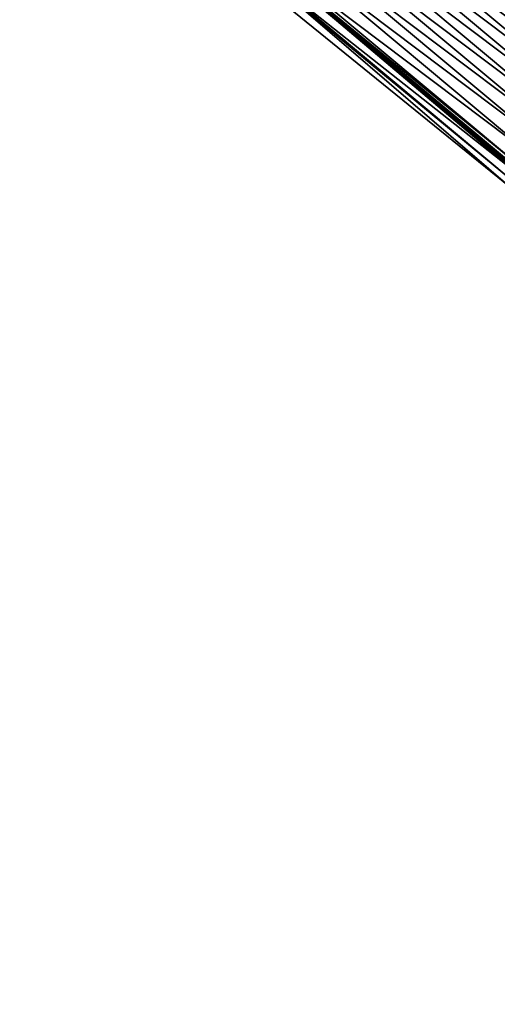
# Model space of a CAD drawing. Header units: feet. Extents: x 2017424 to 2024169, y 808042 to 818730.
# Tile 150 of 256: x 2018036 to 2018066, y 818114 to 818176. Entities that reach past the tile are written whole.
import ezdxf

# ---------------------------------------------------------------- set-up
doc = ezdxf.new("R2010")
doc.units = ezdxf.units.FT
doc.header["$MEASUREMENT"] = 0
doc.layers.add('EP_Travel Lane', color=172, linetype='Continuous', lineweight=53)
doc.layers.add('I-77-MM15-17_NB-Surface-BORDER', color=7, linetype='Continuous')
doc.layers.add('I-77-MM15-17_NB-Surface-TIN', color=7, linetype='Continuous')

msp = doc.modelspace()

# ---------------------------------------------------------------- linework, layer by layer
at = {"layer": 'EP_Travel Lane'}
msp.add_polyline3d([(2017929.78298554, 818281.7946509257, 273.4829504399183), (2017945.103190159, 818268.938870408, 273.3402997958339), (2017960.423436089, 818256.0830552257, 273.2046886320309), (2017975.74362404, 818243.2272886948, 273.0591976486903), (2017991.06380696, 818230.371526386, 272.9128526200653), (2018006.383870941, 818217.5158638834, 272.7462330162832), (2018021.723891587, 818204.6486033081, 272.5674590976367), (2018037.06391154, 818191.8169381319, 272.3880796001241), (2018052.403990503, 818178.985223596, 272.2175031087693), (2018067.744095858, 818166.1534869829, 272.0508612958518), (2018083.084185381, 818153.3217636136, 271.8818659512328), (2018098.424278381, 818140.4900373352, 271.7133848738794), (2018113.764307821, 818127.6583642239, 271.5354144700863), (2018129.104324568, 818114.8267017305, 271.3555464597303), (2018144.44436149, 818101.9950223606, 271.1787017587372)], dxfattribs=at)
at = {"layer": 'I-77-MM15-17_NB-Surface-BORDER', "color": 3, "linetype": 'Continuous', "lineweight": -3}
msp.add_polyline3d([(2018144.026618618, 818101.4956545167, 271.1760505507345), (2018128.886085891, 818114.5658215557, 271.3540656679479), (2018113.559034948, 818127.4129623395, 271.5355564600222), (2018098.055313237, 818140.048969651, 271.711668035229), (2018082.566009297, 818152.7023644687, 271.8766614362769), (2018067.060544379, 818165.3364389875, 272.04166036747), (2018051.530369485, 818177.941159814, 272.19296021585), (2018036.63349046, 818191.3024601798, 272.3820157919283), (2018021.293463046, 818204.1341314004, 272.560295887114), (2018005.952617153, 818217.0020175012, 272.7397099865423), (2017990.308185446, 818229.4711995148, 272.9006437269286), (2017975.092005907, 818242.4508798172, 273.0488839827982), (2017960.186625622, 818255.8008834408, 273.2017778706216), (2017945.03328496, 818268.8555568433, 273.3409461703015), (2017928.858083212, 818280.6924873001, 273.4795691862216)], dxfattribs=at)
at = {"layer": 'I-77-MM15-17_NB-Surface-TIN', "color": 128, "linetype": 'Continuous', "lineweight": -3}
for points in [[(2018075.653071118, 818175.6116957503, 271.8177056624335), (2018060.312960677, 818188.4434364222, 271.9835985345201), (2018059.671456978, 818187.676316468, 271.9993230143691)], [(2018060.312960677, 818188.4434364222, 271.9835985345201), (2018075.660485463, 818175.6205620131, 271.8175184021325), (2018060.320375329, 818188.4523026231, 271.9834427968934)], [(2018075.653071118, 818175.6116957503, 271.8177056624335), (2018075.660485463, 818175.6205620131, 271.8175184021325), (2018060.312960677, 818188.4434364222, 271.9835985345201)], [(2018076.294571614, 818176.3788183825, 271.801503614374), (2018060.320375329, 818188.4523026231, 271.9834427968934), (2018075.660485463, 818175.6205620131, 271.8175184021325)], [(2018075.011589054, 818174.8445576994, 271.8366590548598), (2018059.671456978, 818187.676316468, 271.9993230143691), (2018059.030005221, 818186.9091530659, 272.0228004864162)], [(2018075.011589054, 818174.8445576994, 271.8366590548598), (2018075.653071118, 818175.6116957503, 271.8177056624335), (2018059.671456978, 818187.676316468, 271.9993230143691)], [(2018074.370150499, 818174.0773832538, 271.8621068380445), (2018059.030005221, 818186.9091530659, 272.0228004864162), (2018058.388569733, 818186.1419760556, 272.0487062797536)], [(2018074.370150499, 818174.0773832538, 271.8621068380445), (2018075.011589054, 818174.8445576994, 271.8366590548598), (2018059.030005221, 818186.9091530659, 272.0228004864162)], [(2018073.728693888, 818173.310223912, 271.8848594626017), (2018058.388569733, 818186.1419760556, 272.0487062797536), (2018057.747110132, 818185.3748192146, 272.0710129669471)], [(2018073.728693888, 818173.310223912, 271.8848594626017), (2018074.370150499, 818174.0773832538, 271.8621068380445), (2018058.388569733, 818186.1419760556, 272.0487062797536)], [(2018073.087221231, 818172.5430779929, 271.9052168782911), (2018057.747110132, 818185.3748192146, 272.0710129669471), (2018057.105658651, 818184.6076555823, 272.0945315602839)], [(2018073.087221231, 818172.5430779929, 271.9052168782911), (2018073.728693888, 818173.310223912, 271.8848594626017), (2018057.747110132, 818185.3748192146, 272.0710129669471)], [(2018072.44577541, 818171.7759096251, 271.9295801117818), (2018057.105658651, 818184.6076555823, 272.0945315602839), (2018056.464212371, 818183.8404875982, 272.1188266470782)], [(2018072.44577541, 818171.7759096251, 271.9295801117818), (2018073.087221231, 818172.5430779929, 271.9052168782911), (2018057.105658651, 818184.6076555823, 272.0945315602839)], [(2018071.80431657, 818171.0087521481, 271.9519999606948), (2018056.464212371, 818183.8404875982, 272.1188266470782), (2018055.822723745, 818183.0733550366, 272.1368008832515)], [(2018071.80431657, 818171.0087521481, 271.9519999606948), (2018072.44577541, 818171.7759096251, 271.9295801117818), (2018056.464212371, 818183.8404875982, 272.1188266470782)], [(2018071.162826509, 818170.2416207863, 271.9697597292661), (2018055.822723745, 818183.0733550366, 272.1368008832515), (2018055.181199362, 818182.3062523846, 272.1494379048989)], [(2018071.162826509, 818170.2416207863, 271.9697597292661), (2018071.80431657, 818171.0087521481, 271.9519999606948), (2018055.822723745, 818183.0733550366, 272.1368008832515)], [(2018070.521310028, 818169.4745115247, 271.9835758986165), (2018055.181199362, 818182.3062523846, 272.1494379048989), (2018054.539661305, 818181.5391611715, 272.1600337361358)], [(2018070.521310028, 818169.4745115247, 271.9835758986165), (2018071.162826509, 818170.2416207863, 271.9697597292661), (2018055.181199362, 818182.3062523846, 272.1494379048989)], [(2018069.879772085, 818168.7074202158, 271.9941884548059), (2018054.539661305, 818181.5391611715, 272.1600337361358), (2018053.898174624, 818180.7720269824, 272.178298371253)], [(2018069.879772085, 818168.7074202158, 271.9941884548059), (2018070.521310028, 818169.4745115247, 271.9835758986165), (2018054.539661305, 818181.5391611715, 272.1600337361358)], [(2018069.238271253, 818167.9402978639, 272.0103404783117), (2018053.898174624, 818180.7720269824, 272.178298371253), (2018053.256673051, 818180.0049052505, 272.1943401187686)], [(2018069.238271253, 818167.9402978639, 272.0103404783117), (2018069.879772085, 818168.7074202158, 271.9941884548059), (2018053.898174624, 818180.7720269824, 272.178298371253)], [(2018068.596778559, 818167.1731687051, 272.0277071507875), (2018053.256673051, 818180.0049052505, 272.1943401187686), (2018052.615207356, 818179.2377535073, 272.2157371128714)], [(2018068.596778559, 818167.1731687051, 272.0277071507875), (2018069.238271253, 818167.9402978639, 272.0103404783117), (2018053.256673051, 818180.0049052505, 272.1943401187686)], [(2018067.955319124, 818166.4060117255, 272.0500382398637), (2018052.615207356, 818179.2377535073, 272.2157371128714), (2018052.481467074, 818179.0778302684, 272.2186156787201)], [(2018067.955319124, 818166.4060117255, 272.0500382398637), (2018068.596778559, 818167.1731687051, 272.0277071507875), (2018052.615207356, 818179.2377535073, 272.2157371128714)], [(2018067.66786286, 818166.0623738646, 272.0492429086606), (2018052.403990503, 818178.985223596, 272.2175031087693), (2018051.973568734, 818178.4707464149, 272.2113222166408)], [(2018067.817715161, 818166.2414762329, 272.0524241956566), (2018052.481467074, 818179.0778302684, 272.2186156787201), (2018052.403990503, 818178.985223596, 272.2175031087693)], [(2018067.817715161, 818166.2414762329, 272.0524241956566), (2018052.403990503, 818178.985223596, 272.2175031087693), (2018067.744095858, 818166.1534869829, 272.0508612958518)], [(2018067.66786286, 818166.0623738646, 272.0492429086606), (2018067.744095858, 818166.1534869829, 272.0508612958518), (2018052.403990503, 818178.985223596, 272.2175031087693)], [(2018067.817715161, 818166.2414762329, 272.0524241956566), (2018067.955319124, 818166.4060117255, 272.0500382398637), (2018052.481467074, 818179.0778302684, 272.2186156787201)], [(2018067.060544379, 818165.3364389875, 272.04166036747), (2018051.896565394, 818178.3787124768, 272.2096957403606), (2018051.530369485, 818177.941159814, 272.19296021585)], [(2018067.313676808, 818165.6390077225, 272.0450717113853), (2018051.973568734, 818178.4707464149, 272.2113222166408), (2018051.896565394, 818178.3787124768, 272.2096957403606)], [(2018067.060544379, 818165.3364389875, 272.04166036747), (2018067.313676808, 818165.6390077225, 272.0450717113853), (2018051.896565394, 818178.3787124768, 272.2096957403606)], [(2018067.313676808, 818165.6390077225, 272.0450717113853), (2018067.66786286, 818166.0623738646, 272.0492429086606), (2018051.973568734, 818178.4707464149, 272.2113222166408)]]:
    msp.add_3dface(points, dxfattribs=at)

doc.saveas('drawing.dxf')
